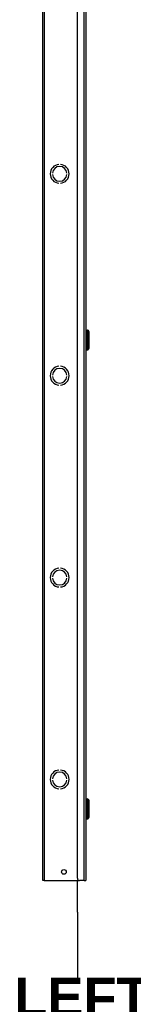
# Model space of a CAD drawing. Header units: inches. Extents: x 0 to 464, y -11 to 301.
# Tile 5 of 25: x 132 to 142, y 60 to 145. Entities that reach past the tile are written whole.
import ezdxf

# ---------------------------------------------------------------- set-up
doc = ezdxf.new("R2010")
doc.units = ezdxf.units.IN
doc.header["$LTSCALE"] = 27.789831
doc.header["$MEASUREMENT"] = 0
for name, color, linetype, lineweight in [('Symbols(ANSI)', 7, 'Continuous', 25), ('Visible Edges(ANSI)', 7, 'Continuous', 25), ('Visible Tangent Edges(ANSI)', 7, 'Continuous', 25)]:
    doc.layers.add(name, color=color, linetype=linetype, lineweight=lineweight)
doc.styles.add('Dimension-ANSI', font='arialbd.ttf')

# ---------------------------------------------------------------- blocks, each defined once
blk = doc.blocks.new('Datum Identifier5')
at = {"layer": 'Symbols(ANSI)', "color": 7, "linetype": 'Continuous', "lineweight": 25}
for p, q in [((4.9458, 2.4523), (4.9458, 2.5507)), ((4.9458, 2.4523), (4.9458, 2.4342)), ((4.9458, 2.4342), (4.9458, 2.2501))]:
    blk.add_line(p, q, dxfattribs=at)
at = {"layer": 'Symbols(ANSI)', "color": 7, "insert": (4.7498, 2.1301), "char_height": 0.12, "attachment_point": 7, "style": 'Dimension-ANSI'}
blk.add_mtext('LEFT', dxfattribs=at)

msp = doc.modelspace()

# ---------------------------------------------------------------- linework, layer by layer
at = {"layer": 'Visible Edges(ANSI)'}
for p, q in [((134.4538, 70.8841), (134.4538, 244.2926)), ((137.4234, 71.0647), (137.4234, 244.112)), ((138.1459, 244.2926), (138.1459, 70.8841)), ((135.8266, 132.3867), (135.8266, 132.3866)), ((135.9711, 132.3866), (135.9711, 132.3867)), ((135.2694, 131.6349), (135.2693, 131.6349)), ((135.2693, 131.5193), (135.2694, 131.5193)), ((136.5284, 131.6349), (136.5283, 131.6349)), ((136.5283, 131.5193), (136.5284, 131.5193)), ((135.8266, 130.7676), (135.8266, 130.7674)), ((135.9711, 130.7674), (135.9711, 130.7676)), ((138.1744, 118.1604), (138.3052, 118.1604)), ((138.4076, 118.0477), (138.4076, 116.5662)), ((138.1744, 116.4536), (138.3052, 116.4536)), ((135.8266, 115.0458), (135.8266, 115.0457)), ((135.9711, 115.0457), (135.9711, 115.0458)), ((135.2694, 114.294), (135.2693, 114.294)), ((136.5284, 114.294), (136.5283, 114.294)), ((135.2693, 114.1784), (135.2694, 114.1784)), ((135.8266, 113.4267), (135.8266, 113.4266)), ((135.9711, 113.4266), (135.9711, 113.4267)), ((136.5283, 114.1784), (136.5284, 114.1784)), ((135.8266, 97.705), (135.8266, 97.7048)), ((135.9711, 97.7048), (135.9711, 97.705)), ((135.2694, 96.9532), (135.2693, 96.9532)), ((135.2693, 96.8375), (135.2694, 96.8375)), ((136.5284, 96.9532), (136.5283, 96.9532)), ((136.5283, 96.8375), (136.5284, 96.8375)), ((135.8266, 96.0859), (135.8266, 96.0857)), ((135.9711, 96.0857), (135.9711, 96.0859)), ((135.8266, 80.3641), (135.8266, 80.364)), ((135.9711, 80.364), (135.9711, 80.3641)), ((135.2694, 79.6123), (135.2693, 79.6123)), ((136.5284, 79.6123), (136.5283, 79.6123)), ((135.2693, 79.4967), (135.2694, 79.4967)), ((135.8266, 78.745), (135.8266, 78.7449)), ((135.9711, 78.7449), (135.9711, 78.745)), ((136.5283, 79.4967), (136.5284, 79.4967)), ((138.1744, 77.879), (138.3052, 77.879)), ((138.4076, 77.7664), (138.4076, 76.2849)), ((138.1744, 76.1722), (138.3052, 76.1722)), ((134.578, 70.8841), (134.4538, 70.8841)), ((134.578, 70.8841), (137.604, 70.8841)), ((138.0216, 70.8841), (137.604, 70.8841)), ((138.0216, 70.8841), (138.1459, 70.8841))]:
    msp.add_line(p, q, dxfattribs=at)
msp.add_circle((136.2601, 71.6066), 0.203, dxfattribs=at)
for centre, radius, start, end in [((135.8988, 131.5771), 0.8129, 95.099689, 264.900311), ((135.8988, 131.5771), 0.8127, 95.100598, 264.899402), ((135.8988, 131.5771), 0.6322, 5.245797, 174.754203), ((135.8988, 131.5771), 0.6321, 5.247, 174.753), ((135.8988, 131.5771), 0.8129, 275.099689, 84.900311), ((135.8988, 131.5771), 0.8127, 275.100598, 84.899402), ((135.8988, 131.5771), 0.6322, 185.245797, 354.754203), ((135.8988, 131.5771), 0.6321, 185.247, 354.753), ((138.1744, 118.1319), 0.0284, 90, 180), ((138.3052, 118.1035), 0.0569, 14.293538, 90), ((138.3879, 118.1245), 0.0284, 194.293538, 244.169503), ((138.3507, 118.0477), 0.0569, 0, 64.169503), ((138.1744, 116.482), 0.0284, 180, 270), ((138.3052, 116.5105), 0.0569, 270, 345.706462), ((138.3879, 116.4894), 0.0284, 115.830497, 165.706462), ((138.3507, 116.5662), 0.0569, 295.830497, 0), ((135.8988, 114.2362), 0.8129, 95.099689, 264.900311), ((135.8988, 114.2362), 0.8127, 95.100598, 264.899402), ((135.8988, 114.2362), 0.8129, 275.099689, 84.900311), ((135.8988, 114.2362), 0.8127, 275.100598, 84.899402), ((135.8988, 114.2362), 0.6322, 5.245797, 174.754203), ((135.8988, 114.2362), 0.6321, 5.247, 174.753), ((135.8988, 114.2362), 0.6322, 185.245797, 354.754203), ((135.8988, 114.2362), 0.6321, 185.247, 354.753), ((135.8988, 96.8954), 0.8129, 95.099689, 264.900311), ((135.8988, 96.8954), 0.8127, 95.100598, 264.899402), ((135.8988, 96.8954), 0.6322, 5.245797, 174.754203), ((135.8988, 96.8954), 0.6321, 5.247, 174.753), ((135.8988, 96.8954), 0.8129, 275.099689, 84.900311), ((135.8988, 96.8954), 0.8127, 275.100598, 84.899402), ((135.8988, 96.8954), 0.6322, 185.245797, 354.754203), ((135.8988, 96.8954), 0.6321, 185.247, 354.753), ((135.8988, 79.5545), 0.8129, 95.099689, 264.900311), ((135.8988, 79.5545), 0.8127, 95.100598, 264.899402), ((135.8988, 79.5545), 0.8129, 275.099689, 84.900311), ((135.8988, 79.5545), 0.8127, 275.100598, 84.899402), ((135.8988, 79.5545), 0.6322, 5.245797, 174.754203), ((135.8988, 79.5545), 0.6321, 5.247, 174.753), ((135.8988, 79.5545), 0.6322, 185.245797, 354.754203), ((135.8988, 79.5545), 0.6321, 185.247, 354.753), ((138.1744, 77.8506), 0.0284, 90, 180), ((138.3052, 77.8221), 0.0569, 14.293538, 90), ((138.3879, 77.8432), 0.0284, 194.293538, 244.169503), ((138.3507, 77.7664), 0.0569, 0, 64.169503), ((138.1744, 76.2007), 0.0284, 180, 270), ((138.3052, 76.2291), 0.0569, 270, 345.706462), ((138.3879, 76.2081), 0.0284, 115.830497, 165.706462), ((138.3507, 76.2849), 0.0569, 295.830497, 0), ((137.604, 71.0647), 0.1806, 180, 270)]:
    msp.add_arc(centre, radius, start, end, dxfattribs=at)
at = {"layer": 'Visible Tangent Edges(ANSI)'}
for p, q in [((134.578, 244.2926), (134.578, 70.8841)), ((138.0216, 70.8841), (138.0216, 244.2926)), ((138.1744, 118.1604), (138.1744, 116.4536)), ((138.3052, 116.4536), (138.3052, 118.1604)), ((138.3603, 116.4964), (138.3603, 118.1175)), ((138.3755, 118.0989), (138.3755, 116.515)), ((138.1744, 77.879), (138.1744, 76.1722)), ((138.3052, 76.1722), (138.3052, 77.879)), ((138.3603, 76.2151), (138.3603, 77.8362)), ((138.3755, 77.8176), (138.3755, 76.2337))]:
    msp.add_line(p, q, dxfattribs=at)

# ---------------------------------------------------------------- block references
at = {"layer": 'Symbols(ANSI)', "xscale": 27.78983148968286, "yscale": 27.78983148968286, "zscale": 27.78983148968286}
msp.add_blockref('Datum Identifier5', (0, 0), dxfattribs=at)

doc.saveas('drawing.dxf')
